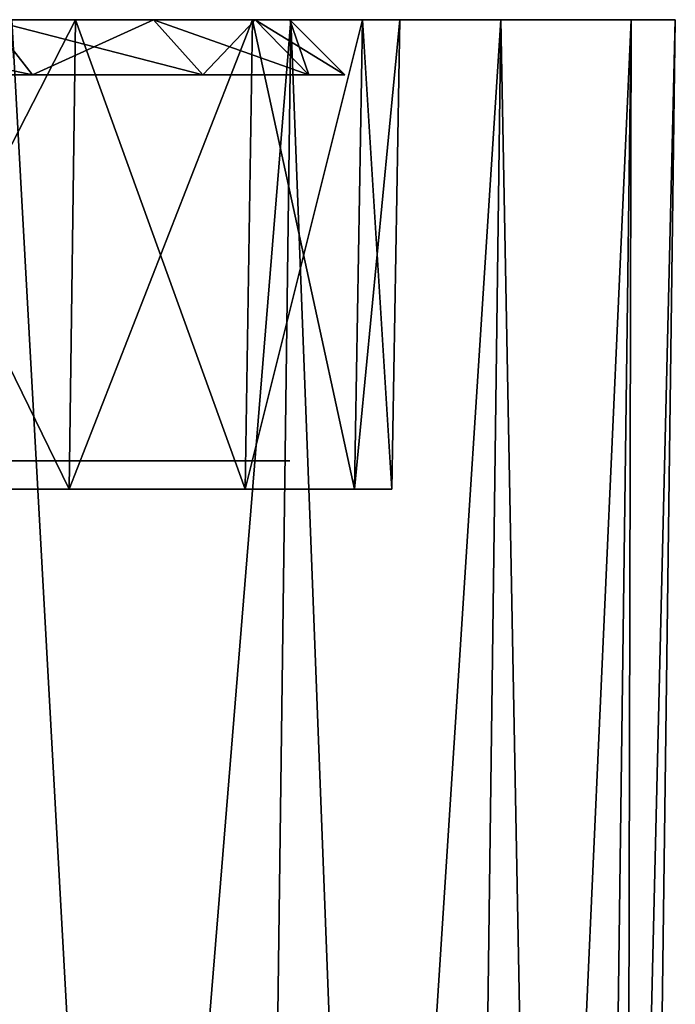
# Model space of a CAD drawing. Header units: millimetres. Extents: x -75 to 75, y -5 to 37.
# Tile 256 of 256: x 69 to 75, y 28 to 37. Entities that reach past the tile are written whole.
import ezdxf

# ---------------------------------------------------------------- set-up
doc = ezdxf.new("R2010")
doc.units = ezdxf.units.MM
doc.header["$LTSCALE"] = 81.481481
for name, color, linetype in [('11', 7, 'CONTINUOUS'), ('12', 7, 'CONTINUOUS'), ('2', 7, 'CONTINUOUS'), ('23', 7, 'CONTINUOUS'), ('24', 7, 'CONTINUOUS'), ('7', 7, 'CONTINUOUS'), ('91', 7, 'CONTINUOUS'), ('92', 7, 'CONTINUOUS'), ('95', 7, 'CONTINUOUS'), ('98', 7, 'CONTINUOUS'), ('99', 7, 'CONTINUOUS')]:
    doc.layers.add(name, color=color, linetype=linetype)

msp = doc.modelspace()

# ---------------------------------------------------------------- linework, layer by layer
at = {"layer": '11', "color": 251, "linetype": 'Continuous', "true_color": 0x565d62}
for points in [[(68.4922, 0, 101.0253), (71.0253, 0, 98.4922), (68.9766, 37, 101.5097), (68.4922, 0, 101.0253)], [(71.0253, 0, 98.4922), (71.5097, 37, 98.9766), (68.9766, 37, 101.5097), (71.0253, 0, 98.4922)], [(71.0253, 0, 98.4922), (72.9313, 0, 95.4589), (71.5097, 37, 98.9766), (71.0253, 0, 98.4922)], [(72.9313, 0, 95.4589), (73.4156, 37, 95.9433), (71.5097, 37, 98.9766), (72.9313, 0, 95.4589)], [(72.9313, 0, 95.4589), (74.1145, 0, 92.0774), (73.4156, 37, 95.9433), (72.9313, 0, 95.4589)], [(74.1145, 0, 92.0774), (74.5989, 37, 92.5617), (73.4156, 37, 95.9433), (74.1145, 0, 92.0774)], [(74.1145, 0, 92.0774), (74.5156, 0, 88.517), (74.5989, 37, 92.5617), (74.1145, 0, 92.0774)], [(74.5156, 0, 88.517), (75, 37, 89.0014), (74.5989, 37, 92.5617), (74.5156, 0, 88.517)]]:
    msp.add_3dface(points, dxfattribs=at)
at = {"layer": '12', "color": 251, "linetype": 'Continuous', "true_color": 0x565d62}
for points in [[(68.4922, 0, -101.0253), (68.9766, 37, -101.5097), (71.5097, 37, -98.9766), (68.4922, 0, -101.0253)], [(71.0253, 0, -98.4922), (68.4922, 0, -101.0253), (71.5097, 37, -98.9766), (71.0253, 0, -98.4922)], [(71.0253, 0, -98.4922), (71.5097, 37, -98.9766), (73.4156, 37, -95.9433), (71.0253, 0, -98.4922)], [(72.9313, 0, -95.4589), (71.0253, 0, -98.4922), (73.4156, 37, -95.9433), (72.9313, 0, -95.4589)], [(74.1145, 0, -92.0774), (72.9313, 0, -95.4589), (74.5989, 37, -92.5617), (74.1145, 0, -92.0774)], [(72.9313, 0, -95.4589), (73.4156, 37, -95.9433), (74.5989, 37, -92.5617), (72.9313, 0, -95.4589)], [(74.5156, 0, -88.517), (74.1145, 0, -92.0774), (75, 37, -89.0014), (74.5156, 0, -88.517)], [(74.1145, 0, -92.0774), (74.5989, 37, -92.5617), (75, 37, -89.0014), (74.1145, 0, -92.0774)]]:
    msp.add_3dface(points, dxfattribs=at)
at = {"layer": '2', "color": 251, "linetype": 'Continuous', "true_color": 0x565d62}
for points in [[(67.4176, 37, 99.555), (64.8582, 37, 101.1632), (71.5097, 37, 98.9766), (67.4176, 37, 99.555)], [(71.5097, 37, 98.9766), (64.8582, 37, 101.1632), (68.9766, 37, 101.5097), (71.5097, 37, 98.9766)], [(67.4176, 37, -99.555), (69.555, 37, -97.4176), (71.5097, 37, -98.9766), (67.4176, 37, -99.555)], [(68.9766, 37, -101.5097), (67.4176, 37, -99.555), (71.5097, 37, -98.9766), (68.9766, 37, -101.5097)], [(69.555, 37, 97.4176), (67.4176, 37, 99.555), (71.5097, 37, 98.9766), (69.555, 37, 97.4176)], [(71.5097, 37, -98.9766), (69.555, 37, -97.4176), (73.4156, 37, -95.9433), (71.5097, 37, -98.9766)], [(71.1632, 37, 94.8582), (69.555, 37, 97.4176), (73.4156, 37, 95.9433), (71.1632, 37, 94.8582)], [(73.4156, 37, 95.9433), (69.555, 37, 97.4176), (71.5097, 37, 98.9766), (73.4156, 37, 95.9433)], [(69.555, 37, -97.4176), (71.1632, 37, -94.8582), (73.4156, 37, -95.9433), (69.555, 37, -97.4176)], [(73.4156, 37, -95.9433), (71.1632, 37, -94.8582), (74.5989, 37, -92.5617), (73.4156, 37, -95.9433)], [(72.1616, 37, 92.0051), (71.1632, 37, 94.8582), (74.5989, 37, 92.5617), (72.1616, 37, 92.0051)], [(74.5989, 37, 92.5617), (71.1632, 37, 94.8582), (73.4156, 37, 95.9433), (74.5989, 37, 92.5617)], [(71.1632, 37, -94.8582), (72.1616, 37, -92.0051), (74.5989, 37, -92.5617), (71.1632, 37, -94.8582)], [(72.5, 37, 89.0014), (72.1616, 37, 92.0051), (75, 37, 89.0014), (72.5, 37, 89.0014)], [(75, 37, 89.0014), (72.1616, 37, 92.0051), (74.5989, 37, 92.5617), (75, 37, 89.0014)], [(72.1616, 37, -92.0051), (72.5, 37, -89.0014), (74.5989, 37, -92.5617), (72.1616, 37, -92.0051)], [(72.5, 37, -89.0014), (72.5, 37, 89.0014), (75, 37, -89.0014), (72.5, 37, -89.0014)], [(75, 37, -89.0014), (72.5, 37, 89.0014), (75, 37, 89.0014), (75, 37, -89.0014)], [(74.5989, 37, -92.5617), (72.5, 37, -89.0014), (75, 37, -89.0014), (74.5989, 37, -92.5617)]]:
    msp.add_3dface(points, dxfattribs=at)
at = {"layer": '23', "color": 251, "linetype": 'Continuous', "true_color": 0x565d62}
for points in [[(69.4969, 32.7413, -97.3713), (67.4176, 37, -99.555), (67.3713, 32.7413, -99.4969), (69.4969, 32.7413, -97.3713)], [(69.555, 37, -97.4176), (67.4176, 37, -99.555), (69.4969, 32.7413, -97.3713), (69.555, 37, -97.4176)], [(71.0962, 32.7413, -94.826), (69.555, 37, -97.4176), (69.4969, 32.7413, -97.3713), (71.0962, 32.7413, -94.826)], [(71.1632, 37, -94.8582), (69.555, 37, -97.4176), (71.0962, 32.7413, -94.826), (71.1632, 37, -94.8582)], [(72.0891, 32.7413, -91.9886), (71.1632, 37, -94.8582), (71.0962, 32.7413, -94.826), (72.0891, 32.7413, -91.9886)], [(72.1616, 37, -92.0051), (71.1632, 37, -94.8582), (72.0891, 32.7413, -91.9886), (72.1616, 37, -92.0051)], [(72.4257, 32.7413, -89.0014), (72.1616, 37, -92.0051), (72.0891, 32.7413, -91.9886), (72.4257, 32.7413, -89.0014)], [(72.5, 37, -89.0014), (72.1616, 37, -92.0051), (72.4257, 32.7413, -89.0014), (72.5, 37, -89.0014)]]:
    msp.add_3dface(points, dxfattribs=at)
at = {"layer": '24', "color": 251, "linetype": 'Continuous', "true_color": 0x565d62}
for points in [[(67.4176, 37, 99.555), (69.555, 37, 97.4176), (67.3713, 32.7413, 99.4969), (67.4176, 37, 99.555)], [(67.3713, 32.7413, 99.4969), (69.555, 37, 97.4176), (69.4969, 32.7413, 97.3713), (67.3713, 32.7413, 99.4969)], [(69.555, 37, 97.4176), (71.1632, 37, 94.8582), (69.4969, 32.7413, 97.3713), (69.555, 37, 97.4176)], [(69.4969, 32.7413, 97.3713), (71.1632, 37, 94.8582), (71.0962, 32.7413, 94.826), (69.4969, 32.7413, 97.3713)], [(71.0962, 32.7413, 94.826), (72.1616, 37, 92.0051), (72.0891, 32.7413, 91.9886), (71.0962, 32.7413, 94.826)], [(71.1632, 37, 94.8582), (72.1616, 37, 92.0051), (71.0962, 32.7413, 94.826), (71.1632, 37, 94.8582)], [(72.5, 37, 89.0014), (72.4257, 32.7413, 89.0014), (72.0891, 32.7413, 91.9886), (72.5, 37, 89.0014)], [(72.1616, 37, 92.0051), (72.5, 37, 89.0014), (72.0891, 32.7413, 91.9886), (72.1616, 37, 92.0051)]]:
    msp.add_3dface(points, dxfattribs=at)
at = {"layer": '7', "color": 251, "linetype": 'Continuous', "true_color": 0x565d62}
for points in [[(74.5156, 0, -88.517), (75, 37, -89.0014), (75, 37, 89.0014), (74.5156, 0, -88.517)], [(74.5156, 0, 88.517), (74.5156, 0, -88.517), (75, 37, 89.0014), (74.5156, 0, 88.517)]]:
    msp.add_3dface(points, dxfattribs=at)
at = {"layer": '91', "color": 250, "linetype": 'Continuous', "true_color": 0x1c1c1c}
for points in [[(-71.1866, 37, -91.7826), (-71.5, 37, -89.0014), (71.1866, 37, -91.7826), (-71.1866, 37, -91.7826)], [(71.5, 37, -89.0014), (-71.5, 37, 88.9986), (71.5, 37, 89.0014), (71.5, 37, -89.0014)], [(-71.5, 37, -89.0014), (-71.5, 37, 88.9986), (71.5, 37, -89.0014), (-71.5, 37, -89.0014)], [(-71.5, 37, 88.9986), (-71.1866, 37, 91.7804), (71.5, 37, 89.0014), (-71.5, 37, 88.9986)], [(71.1866, 37, -91.7826), (-71.5, 37, -89.0014), (71.5, 37, -89.0014), (71.1866, 37, -91.7826)], [(71.5, 37, 89.0014), (-71.1866, 37, 91.7804), (71.1866, 37, 91.7826), (71.5, 37, 89.0014)], [(-71.1866, 37, 91.7804), (-70.262, 37, 94.4228), (71.1866, 37, 91.7826), (-71.1866, 37, 91.7804)], [(70.2622, 37, -94.4243), (-71.1866, 37, -91.7826), (71.1866, 37, -91.7826), (70.2622, 37, -94.4243)], [(-70.2622, 37, -94.4243), (-71.1866, 37, -91.7826), (70.2622, 37, -94.4243), (-70.2622, 37, -94.4243)], [(68.7732, 37, -96.7941), (-70.2622, 37, -94.4243), (70.2622, 37, -94.4243), (68.7732, 37, -96.7941)], [(71.1866, 37, 91.7826), (-70.262, 37, 94.4228), (70.2622, 37, 94.4243), (71.1866, 37, 91.7826)], [(-70.262, 37, 94.4228), (-68.7726, 37, 96.7931), (70.2622, 37, 94.4243), (-70.262, 37, 94.4228)], [(70.2622, 37, 94.4243), (-68.7726, 37, 96.7931), (68.7732, 37, 96.7941), (70.2622, 37, 94.4243)]]:
    msp.add_3dface(points, dxfattribs=at)
at = {"layer": '92', "color": 251, "linetype": 'Continuous', "true_color": 0x464b4f}
for points in [[(-71.1866, 33, 91.7804), (-71.5, 33, 88.9986), (71.5, 33, 89.0014), (-71.1866, 33, 91.7804)], [(-71.5, 33, -89.0014), (-71.1866, 33, -91.7826), (71.5, 33, -89.0014), (-71.5, 33, -89.0014)], [(57, 33, -87), (-71.5, 33, -89.0014), (71.5, 33, -89.0014), (57, 33, -87)], [(-71.5, 33, 88.9986), (-57, 33, 27), (71.5, 33, 89.0014), (-71.5, 33, 88.9986)], [(-70.262, 33, 94.4228), (-71.1866, 33, 91.7804), (71.1866, 33, 91.7826), (-70.262, 33, 94.4228)], [(71.5, 33, -89.0014), (-71.1866, 33, -91.7826), (71.1866, 33, -91.7826), (71.5, 33, -89.0014)], [(-71.1866, 33, -91.7826), (-70.2622, 33, -94.4243), (71.1866, 33, -91.7826), (-71.1866, 33, -91.7826)], [(71.1866, 33, 91.7826), (-71.1866, 33, 91.7804), (71.5, 33, 89.0014), (71.1866, 33, 91.7826)], [(-70.2622, 33, -94.4243), (-68.7732, 33, -96.7941), (70.2622, 33, -94.4243), (-70.2622, 33, -94.4243)], [(71.1866, 33, -91.7826), (-70.2622, 33, -94.4243), (70.2622, 33, -94.4243), (71.1866, 33, -91.7826)], [(70.2622, 33, 94.4243), (-70.262, 33, 94.4228), (71.1866, 33, 91.7826), (70.2622, 33, 94.4243)], [(-68.7726, 33, 96.7931), (-70.262, 33, 94.4228), (70.2622, 33, 94.4243), (-68.7726, 33, 96.7931)], [(70.2622, 33, -94.4243), (-68.7732, 33, -96.7941), (68.7732, 33, -96.7941), (70.2622, 33, -94.4243)], [(68.7732, 33, 96.7941), (-68.7726, 33, 96.7931), (70.2622, 33, 94.4243), (68.7732, 33, 96.7941)], [(-57, 33, 27), (57, 33, 27), (71.5, 33, 89.0014), (-57, 33, 27)], [(71.5, 33, 89.0014), (57, 33, -87), (71.5, 33, -89.0014), (71.5, 33, 89.0014)], [(57, 33, 27), (57, 33, -87), (71.5, 33, 89.0014), (57, 33, 27)]]:
    msp.add_3dface(points, dxfattribs=at)
at = {"layer": '95', "color": 250, "linetype": 'Continuous', "true_color": 0x1c1c1c}
for points in [[(72, 36.5, -89.0014), (71.5, 37, 89.0014), (72, 36.5, 89.0014), (72, 36.5, -89.0014)], [(71.5, 37, -89.0014), (71.5, 37, 89.0014), (72, 36.5, -89.0014), (71.5, 37, -89.0014)]]:
    msp.add_3dface(points, dxfattribs=at)
at = {"layer": '98', "color": 250, "linetype": 'Continuous', "true_color": 0x1c1c1c}
for points in [[(67.1059, 36.5, -99.1641), (68.7732, 37, -96.7941), (69.1641, 36.5, -97.1059), (67.1059, 36.5, -99.1641)], [(68.7732, 37, -96.7941), (70.2622, 37, -94.4243), (69.1641, 36.5, -97.1059), (68.7732, 37, -96.7941)], [(69.1641, 36.5, -97.1059), (70.2622, 37, -94.4243), (70.7127, 36.5, -94.6413), (69.1641, 36.5, -97.1059)], [(70.2622, 37, -94.4243), (71.1866, 37, -91.7826), (70.7127, 36.5, -94.6413), (70.2622, 37, -94.4243)], [(70.7127, 36.5, -94.6413), (71.1866, 37, -91.7826), (71.6741, 36.5, -91.8938), (70.7127, 36.5, -94.6413)], [(71.1866, 37, -91.7826), (71.5, 37, -89.0014), (71.6741, 36.5, -91.8938), (71.1866, 37, -91.7826)], [(71.5, 37, -89.0014), (72, 36.5, -89.0014), (71.6741, 36.5, -91.8938), (71.5, 37, -89.0014)]]:
    msp.add_3dface(points, dxfattribs=at)
at = {"layer": '99', "color": 250, "linetype": 'Continuous', "true_color": 0x1c1c1c}
for points in [[(69.1641, 36.5, 97.1059), (66.7941, 37, 98.7732), (67.1059, 36.5, 99.1641), (69.1641, 36.5, 97.1059)], [(68.7732, 37, 96.7941), (66.7941, 37, 98.7732), (69.1641, 36.5, 97.1059), (68.7732, 37, 96.7941)], [(70.2622, 37, 94.4243), (68.7732, 37, 96.7941), (70.7127, 36.5, 94.6413), (70.2622, 37, 94.4243)], [(70.7127, 36.5, 94.6413), (68.7732, 37, 96.7941), (69.1641, 36.5, 97.1059), (70.7127, 36.5, 94.6413)], [(71.1866, 37, 91.7826), (70.2622, 37, 94.4243), (71.6741, 36.5, 91.8938), (71.1866, 37, 91.7826)], [(71.6741, 36.5, 91.8938), (70.2622, 37, 94.4243), (70.7127, 36.5, 94.6413), (71.6741, 36.5, 91.8938)], [(71.5, 37, 89.0014), (71.1866, 37, 91.7826), (72, 36.5, 89.0014), (71.5, 37, 89.0014)], [(72, 36.5, 89.0014), (71.1866, 37, 91.7826), (71.6741, 36.5, 91.8938), (72, 36.5, 89.0014)]]:
    msp.add_3dface(points, dxfattribs=at)

doc.saveas('drawing.dxf')
